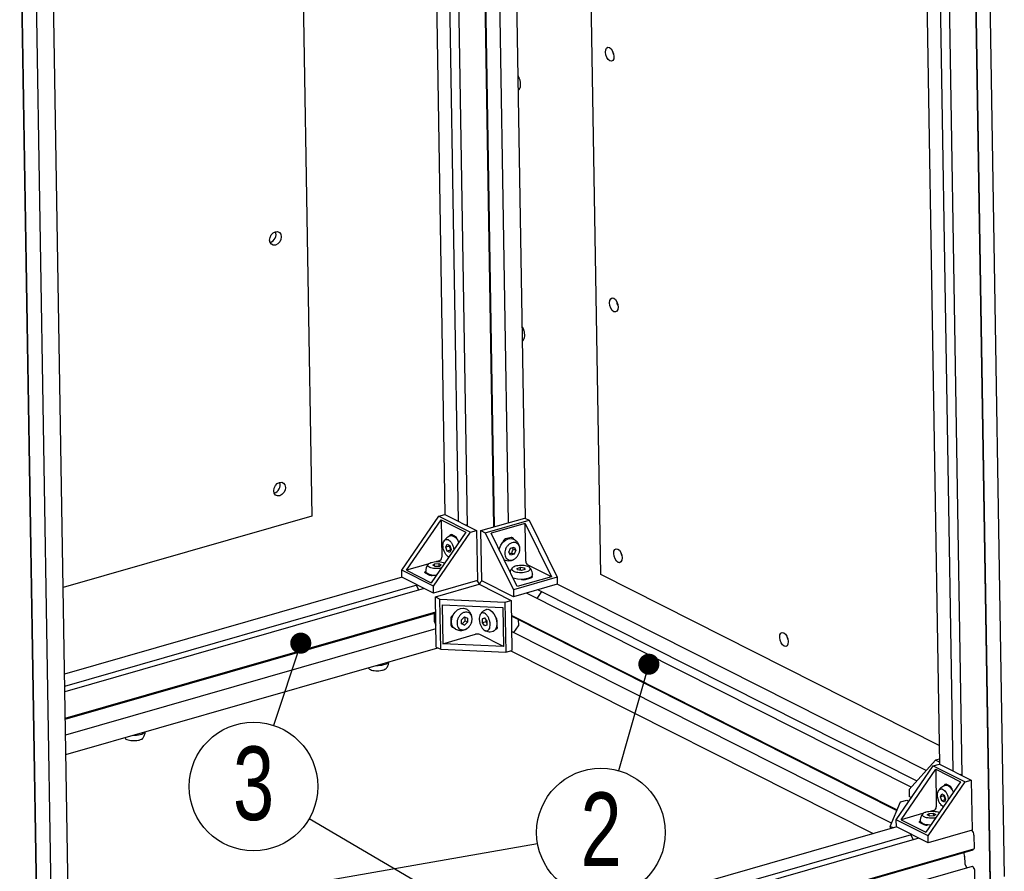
# Model space of a CAD drawing. Header units: millimetres. Extents: x 5 to 594, y 5 to 415.
# Tile 38 of 42: x 478 to 525, y 272 to 312. Entities that reach past the tile are written whole.
import ezdxf

# ---------------------------------------------------------------- set-up
doc = ezdxf.new("R2010")
doc.units = ezdxf.units.MM
doc.layers.add('NOTES', color=6, linetype='Continuous')
doc.layers.add('TRAIT-FORT', color=4, linetype='Continuous', lineweight=25)
doc.styles.add('SLDTEXTSTYLE0', font='TXT', dxfattribs={"width": 0.75})
doc.dimstyles.new('SLDDIMSTYLE2', dxfattribs={"dimtxt": 0.18, "dimasz": 1, "dimexe": 0, "dimexo": 0.0625, "dimgap": 0, "dimtad": 0, "dimtih": 1, "dimtoh": 1, "dimdec": 0, "dimrnd": 1e-09, "dimzin": 0, "dimdsep": 46, "dimtxsty": 'Standard', "dimblk1": 'DOT', "dimblk2": 'DOT', "dimsah": 1, "dimcen": 0.09, "dimadec": 0, "dimazin": 0, "dimtfac": 1, "dimtdec": 0, "dimtofl": 0, "dimtmove": 0, "dimatfit": 3, "dimldrblk": 'DOT', "dimfxl": 0, "dimfrac": 2, "dimtolj": 1, "dimtzin": 0, "dimarcsym": 0})

# ---------------------------------------------------------------- blocks, each defined once
blk = doc.blocks.new('SW_NOTE_7')
at = {"layer": 'NOTES', "color": 0}
blk.add_circle((-0.956, -2.901), 3.055, dxfattribs=at)
at = {"layer": 'NOTES', "color": 0, "insert": (-0.952, -0.995), "char_height": 3.5, "attachment_point": 2, "style": 'SLDTEXTSTYLE0'}
blk.add_mtext('3', dxfattribs=at)
blk = doc.blocks.new('_Dot')
at = {"color": 0, "linetype": 'ByBlock', "lineweight": -2}
blk.add_line((-0.5, 0), (-1, 0), dxfattribs=at)
at = {"color": 0, "linetype": 'ByBlock', "const_width": 0.5}
blk.add_lwpolyline([(-0.25, 0, 1), (0.25, 0, 1)], format="xyb", close=True, dxfattribs=at)
blk = doc.blocks.new('SW_NOTE_9')
at = {"layer": 'NOTES', "color": 0}
blk.add_circle((-0.836, -2.938), 3.055, dxfattribs=at)
at = {"layer": 'NOTES', "color": 0, "insert": (-0.831, -1.032), "char_height": 3.5, "attachment_point": 2, "style": 'SLDTEXTSTYLE0'}
blk.add_mtext('2', dxfattribs=at)

msp = doc.modelspace()

# ---------------------------------------------------------------- linework, layer by layer
at = {"layer": 'TRAIT-FORT', "color": 4, "linetype": 'Continuous', "lineweight": 25}
for p, q in [((523.0827, 358.7428), (524.5114, 271.4019)), ((523.8403, 271.1289), (522.4116, 358.4698)), ((523.8619, 271.1684), (522.4332, 358.5093)), ((520.1709, 353.7967), (521.4313, 276.745)), ((522.0803, 276.4174), (520.82, 353.4691)), ((521.2336, 353.2603), (522.494, 276.2086)), ((505.3435, 285.7427), (504.2814, 350.6744)), ((499.9406, 349.4277), (500.9421, 288.2022)), ((501.7636, 288.413), (500.7617, 349.6635)), ((498.0109, 348.8735), (499.0056, 288.0656)), ((500.2697, 288.0091), (499.2682, 349.2346)), ((500.2919, 288.0155), (499.2904, 349.241)), ((496.9619, 348.5722), (497.9429, 288.602)), ((498.5919, 288.2744), (497.6026, 348.7562)), ((490.6695, 346.7651), (491.6223, 288.5177)), ((477.9935, 345.7934), (479.4222, 258.4525)), ((480.244, 258.6443), (478.8153, 345.9852)), ((478.7511, 258.1795), (477.3224, 345.5204)), ((478.7728, 258.2189), (477.3441, 345.5598)), ((497.6512, 288.5194), (497.9414, 288.6028)), ((497.9414, 288.6028), (499.4514, 287.8405)), ((491.6223, 288.5177), (479.8109, 285.1255)), ((495.8939, 285.9552), (497.6512, 288.5194)), ((496.1172, 285.9517), (497.7634, 288.3536)), ((497.6512, 288.5194), (499.1612, 287.7572)), ((497.7634, 288.3536), (498.9378, 287.7608)), ((497.7634, 288.3536), (497.7926, 286.5658)), ((499.0051, 288.0957), (498.9399, 288.0987)), ((499.6509, 287.8314), (501.7319, 288.429)), ((499.8614, 287.7251), (501.9425, 288.3228)), ((501.7534, 288.1708), (500.1348, 287.7059)), ((501.7319, 288.429), (501.9425, 288.3228)), ((501.7534, 288.1708), (503.002, 285.6361)), ((501.7826, 286.3829), (501.7534, 288.1708)), ((501.9425, 288.3228), (503.2754, 285.617)), ((498.9378, 287.7608), (497.2917, 285.3588)), ((497.4039, 285.193), (499.1612, 287.7572)), ((498.4547, 287.544), (498.2617, 287.6414)), ((499.1612, 287.7572), (499.4514, 287.8405)), ((499.4514, 287.8405), (499.4903, 285.4585)), ((499.6898, 285.4494), (499.6509, 287.8314)), ((499.6509, 287.8314), (499.8614, 287.7251)), ((499.8614, 287.7251), (501.1944, 285.0193)), ((501.3834, 285.1713), (500.1348, 287.7059)), ((497.9914, 287.0514), (498.0493, 287.1863)), ((498.0493, 287.1863), (498.1703, 287.1252)), ((498.1621, 287.1287), (498.1417, 287.0946)), ((498.1703, 287.1252), (498.2336, 286.9292)), ((498.5365, 287.4093), (498.5273, 287.4067)), ((498.5304, 287.4347), (498.5308, 287.4077)), ((501.0847, 287.512), (500.8187, 287.4357)), ((500.9523, 287.4474), (500.9519, 287.4739)), ((498.1417, 287.0946), (497.9914, 287.0514)), ((498.0547, 286.8555), (497.9914, 287.0514)), ((498.205, 286.8986), (498.0547, 286.8555)), ((498.1758, 286.7943), (498.0547, 286.8555)), ((498.2336, 286.9292), (498.1758, 286.7943)), ((500.978, 286.8034), (501.0588, 286.9928)), ((501.0642, 286.662), (500.978, 286.8034)), ((501.0588, 286.9928), (501.2256, 287.0407)), ((501.2311, 286.7099), (501.0642, 286.662)), ((501.2311, 286.7099), (501.122, 286.7649)), ((501.2027, 286.9543), (501.1568, 287.021)), ((501.2027, 286.9543), (501.3118, 286.8993)), ((501.2256, 287.0407), (501.3118, 286.8993)), ((501.3118, 286.8993), (501.2311, 286.7099)), ((497.1313, 286.2429), (496.1172, 285.9517)), ((497.1489, 286.2374), (497.0881, 286.1492)), ((497.3629, 286.1848), (497.4469, 286.2568)), ((497.4469, 286.2568), (497.6519, 286.2678)), ((497.4488, 286.1414), (497.4469, 286.2568)), ((497.6792, 286.4002), (497.5367, 286.3593)), ((497.6519, 286.2678), (497.773, 286.2067)), ((497.6519, 286.2678), (497.6541, 286.1327)), ((497.773, 286.2067), (497.689, 286.1346)), ((503.002, 285.6361), (501.8687, 286.2082)), ((497.4039, 285.193), (495.8939, 285.9552)), ((495.8993, 285.6231), (495.8939, 285.9552)), ((496.1172, 285.9517), (497.2917, 285.3588)), ((497.0138, 285.8205), (497.2067, 285.7231)), ((497.2899, 285.7262), (497.2903, 285.7034)), ((497.484, 286.1237), (497.3629, 286.1848)), ((497.689, 286.1346), (497.484, 286.1237)), ((501.3697, 286.0418), (501.5365, 286.0898)), ((501.3911, 285.9649), (501.3697, 286.0418)), ((501.5794, 285.936), (501.3911, 285.9649)), ((501.5365, 286.0898), (501.7248, 286.0608)), ((501.539, 285.9422), (501.5365, 286.0898)), ((501.7463, 285.9839), (501.5794, 285.936)), ((501.7248, 286.0608), (501.7463, 285.9839)), ((501.7262, 285.9781), (501.7248, 286.0608)), ((521.4169, 277.6289), (505.3435, 285.7427)), ((495.9116, 285.6169), (479.8781, 281.0121)), ((479.8873, 280.4518), (496.6224, 285.2581)), ((497.4093, 284.8608), (495.8993, 285.6231)), ((499.4903, 285.4585), (497.4093, 284.8608)), ((497.4953, 284.6862), (499.5764, 285.2838)), ((499.5764, 285.2838), (501.0863, 284.5216)), ((501.1998, 284.6871), (499.6898, 285.4494)), ((503.2754, 285.617), (501.1944, 285.0193)), ((503.2808, 285.2848), (501.1998, 284.6871)), ((503.002, 285.6361), (501.3834, 285.1713)), ((501.7653, 285.5142), (502.0312, 285.5905)), ((501.8515, 285.5389), (501.8512, 285.5527)), ((503.2754, 285.617), (503.2808, 285.2848)), ((520.8046, 276.4361), (503.2775, 285.2838)), ((496.9649, 285.0852), (479.8917, 280.1818)), ((496.595, 285.2502), (496.5953, 285.2292)), ((496.6005, 285.208), (496.6987, 285.0087)), ((497.4093, 284.8608), (497.4039, 285.193)), ((501.1944, 285.0193), (501.1998, 284.6871)), ((520.0829, 275.6414), (501.814, 284.8635)), ((502.3273, 284.6044), (502.5539, 284.9352)), ((502.3619, 285.0207), (502.3597, 285.0202)), ((502.3784, 285.0255), (502.3619, 285.0207)), ((502.3782, 285.0256), (520.3611, 275.9478)), ((502.5548, 284.9364), (502.5539, 284.9352)), ((497.4953, 284.6862), (497.7059, 284.5799)), ((497.5343, 282.3041), (497.4953, 284.6862)), ((497.7059, 284.5799), (500.7962, 284.4382)), ((497.7449, 282.1978), (497.7059, 284.5799)), ((500.7962, 284.4382), (501.0863, 284.5216)), ((500.7962, 284.4382), (500.8351, 282.0562)), ((501.0863, 284.5216), (501.1253, 282.1396)), ((479.9123, 278.9219), (497.507, 283.975)), ((479.913, 278.8822), (497.5076, 283.9353)), ((497.4322, 283.9136), (497.4386, 283.5173)), ((497.808, 284.3107), (500.7027, 284.1781)), ((497.808, 284.3107), (497.8383, 282.458)), ((500.7027, 284.1781), (500.733, 282.3254)), ((497.4439, 283.4961), (497.5172, 283.3471)), ((498.2264, 283.6531), (498.2314, 283.3487)), ((498.2303, 283.4148), (498.26, 283.4233)), ((498.7299, 283.5946), (498.8728, 283.7316)), ((498.733, 283.4036), (498.7299, 283.5946)), ((498.7327, 283.419), (498.77, 283.4046)), ((498.8791, 283.3496), (498.733, 283.4036)), ((498.77, 283.4046), (498.8791, 283.3496)), ((498.8728, 283.7316), (499.0189, 283.6776)), ((499.022, 283.4866), (498.8791, 283.3496)), ((498.913, 283.5416), (499.022, 283.4866)), ((499.0189, 283.6776), (499.022, 283.4866)), ((499.7271, 283.6451), (499.8304, 283.6877)), ((499.8381, 283.677), (499.7271, 283.6451)), ((499.7302, 283.4541), (499.7271, 283.6451)), ((499.8805, 283.4973), (499.7302, 283.4541)), ((499.8367, 283.3057), (499.7302, 283.4541)), ((499.8304, 283.6877), (499.9368, 283.5393)), ((499.8805, 283.4973), (499.9386, 283.4343)), ((499.9368, 283.5393), (499.94, 283.3482)), ((500.4259, 283.2482), (500.421, 283.5525)), ((501.0979, 283.813), (519.423, 274.5625)), ((501.0984, 283.7864), (519.4139, 274.5407)), ((501.4486, 283.3335), (501.444, 283.6119)), ((497.5201, 283.1721), (479.9255, 278.119)), ((499.94, 283.3482), (499.8367, 283.3057)), ((500.0968, 283.0269), (500.2356, 283.0497)), ((500.4061, 283.3639), (500.424, 283.369)), ((519.1576, 273.9303), (501.1106, 283.0404)), ((501.2182, 282.9861), (501.4421, 283.3129)), ((497.8383, 282.458), (499.4002, 282.9066)), ((500.733, 282.3254), (497.8383, 282.458)), ((500.733, 282.3254), (499.5997, 282.8975)), ((479.9406, 277.1945), (497.606, 282.2679)), ((497.5343, 282.3041), (497.7449, 282.1978)), ((497.7449, 282.1978), (500.8351, 282.0562)), ((500.8351, 282.0562), (501.1253, 282.1396)), ((501.0785, 282.1261), (518.2857, 273.4399)), ((494.2985, 281.318), (494.3252, 281.2886)), ((482.7372, 277.9976), (482.7639, 277.9683)), ((521.251, 276.9276), (519.9851, 275.5337)), ((521.4275, 276.9783), (521.251, 276.9276)), ((521.4298, 276.8373), (521.251, 276.9276)), ((519.3823, 274.0982), (521.1396, 276.6624)), ((519.6057, 274.0947), (521.2518, 276.4966)), ((521.1396, 276.6624), (521.4298, 276.7458)), ((521.1396, 276.6624), (522.6496, 275.9002)), ((521.2518, 276.4966), (522.4262, 275.9038)), ((521.2518, 276.4966), (521.281, 274.7088)), ((521.4298, 276.7458), (522.9398, 275.9835)), ((522.4262, 275.9038), (520.7801, 273.5018)), ((520.8923, 273.336), (522.6496, 275.9002)), ((522.4935, 276.2387), (522.4284, 276.2417)), ((522.6496, 275.9002), (522.9398, 275.9835)), ((522.9398, 275.9835), (522.9787, 273.6015)), ((519.9851, 275.5337), (519.9905, 275.2015)), ((521.9431, 275.687), (521.7501, 275.7844)), ((522.0249, 275.5524), (522.0157, 275.5497)), ((522.0188, 275.5777), (522.0192, 275.5507)), ((519.5869, 274.9527), (519.8771, 275.036)), ((519.8771, 275.036), (519.987, 274.9805)), ((520.1004, 275.1461), (519.9905, 275.2015)), ((521.4798, 275.1944), (521.5377, 275.3293)), ((521.6301, 275.2376), (521.4798, 275.1944)), ((521.5431, 274.9985), (521.4798, 275.1944)), ((521.5377, 275.3293), (521.6588, 275.2682)), ((521.6934, 275.0416), (521.5431, 274.9985)), ((521.6642, 274.9373), (521.5431, 274.9985)), ((521.6506, 275.2717), (521.6301, 275.2376)), ((521.6588, 275.2682), (521.722, 275.0722)), ((521.722, 275.0722), (521.6642, 274.9373)), ((519.0955, 273.7824), (519.5869, 274.9527)), ((521.1676, 274.5432), (521.0251, 274.5023)), ((520.8923, 273.336), (519.3823, 274.0982)), ((519.3877, 273.7661), (519.3823, 274.0982)), ((520.6317, 274.3894), (519.6057, 274.0947)), ((519.6057, 274.0947), (520.7801, 273.5018)), ((520.6373, 274.3804), (520.5765, 274.2922)), ((520.8513, 274.3278), (520.9353, 274.3999)), ((520.9724, 274.2667), (520.8513, 274.3278)), ((520.9353, 274.3999), (521.1403, 274.4108)), ((520.9372, 274.2844), (520.9353, 274.3999)), ((521.1774, 274.2776), (520.9724, 274.2667)), ((521.1403, 274.4108), (521.2614, 274.3497)), ((521.1403, 274.4108), (521.1425, 274.2758)), ((521.2614, 274.3497), (521.1774, 274.2776)), ((519.4, 273.7599), (481.5223, 262.8816)), ((519.0955, 273.7824), (519.0972, 273.673)), ((519.2343, 273.7123), (519.0955, 273.7824)), ((520.8977, 273.0039), (519.3877, 273.7661)), ((520.5022, 273.9635), (520.6951, 273.8661)), ((520.7783, 273.8692), (520.7787, 273.8464)), ((522.9787, 273.6015), (520.8977, 273.0039)), ((482.021, 262.4618), (520.1108, 273.4011)), ((520.4533, 273.2282), (482.2613, 262.2596)), ((520.0834, 273.3932), (520.0837, 273.3722)), ((520.089, 273.351), (520.1871, 273.1517)), ((520.8977, 273.0039), (520.8923, 273.336)), ((523.0659, 273.3607), (523.0762, 272.7321)), ((480.2496, 260.3761), (523.0265, 272.6615)), ((480.2904, 260.4277), (523.0673, 272.7131)), ((523.0352, 272.7039), (523.0351, 272.7003)), ((523.0351, 272.7003), (523.0354, 272.6805)), ((522.6, 272.539), (522.5839, 272.5015)), ((522.5844, 272.4751), (522.6225, 272.3569)), ((522.625, 272.3425), (522.6299, 272.041)), ((522.9882, 271.8837), (480.2283, 259.6032)), ((522.6429, 271.988), (522.7308, 271.8097)), ((523.0069, 271.8812), (523.032, 271.8685)), ((523.0493, 271.8335), (523.0496, 271.8137)), ((523.0668, 271.7787), (523.0752, 271.7745)), ((523.0924, 271.7396), (523.1027, 271.111))]:
    msp.add_line(p, q, dxfattribs=at)
at = {"layer": 'TRAIT-FORT', "color": 4, "linetype": 'Continuous', "lineweight": 25, "flags": 128}
for points in [[(505.7659, 310.7805), (505.8434, 310.7174), (505.9098, 310.6156), (505.9551, 310.4905), (505.9725, 310.3612), (505.9591, 310.2474), (505.9172, 310.1664), (505.853, 310.1305), (505.7763, 310.1452), (505.6989, 310.2083), (505.6324, 310.3101), (505.5871, 310.4352), (505.5698, 310.5645), (505.5831, 310.6783), (505.6251, 310.7593), (505.6893, 310.7952), (505.7659, 310.7805)], [(505.9654, 310.4402), (505.934, 310.5348), (505.9237, 310.5851)], [(489.6189, 301.6369), (489.638, 301.7645), (489.6965, 301.8848), (489.7854, 301.9795), (489.8912, 302.0342), (489.9978, 302.0405), (490.0889, 301.9975), (490.1507, 301.9117), (490.1738, 301.7962), (490.1547, 301.6686), (490.0962, 301.5483), (490.0074, 301.4536), (489.9016, 301.399), (489.795, 301.3926), (489.7038, 301.4356), (489.642, 301.5214), (489.6189, 301.6369)], [(505.9608, 298.8703), (506.0382, 298.8073), (506.1046, 298.7054), (506.15, 298.5804), (506.1673, 298.4511), (506.1539, 298.3373), (506.112, 298.2563), (506.0478, 298.2204), (505.9711, 298.2351), (505.8937, 298.2982), (505.8273, 298.4), (505.7819, 298.5251), (505.7646, 298.6544), (505.778, 298.7682), (505.8199, 298.8492), (505.8841, 298.885), (505.9608, 298.8703)], [(506.1602, 298.5301), (506.1288, 298.6247), (506.1186, 298.675)], [(489.8137, 289.7267), (489.8329, 289.8544), (489.8913, 289.9747), (489.9802, 290.0694), (490.086, 290.124), (490.1926, 290.1304), (490.2837, 290.0874), (490.3456, 290.0016), (490.3687, 289.8861), (490.3495, 289.7585), (490.2911, 289.6382), (490.2022, 289.5435), (490.0964, 289.4888), (489.9898, 289.4825), (489.8987, 289.5255), (489.8368, 289.6113), (489.8137, 289.7267)], [(498.18, 287.5514), (498.1812, 287.5764), (498.1856, 287.5988), (498.1929, 287.6178), (498.203, 287.6326), (498.2155, 287.6426), (498.2298, 287.6475), (498.2454, 287.6471), (498.2617, 287.6414)], [(500.5258, 286.904), (500.54, 286.9799), (500.6001, 287.138), (500.6955, 287.2772), (500.8168, 287.3838), (500.9521, 287.4474), (501.0883, 287.4617), (501.2054, 287.4289)], [(506.1556, 286.9602), (506.233, 286.8971), (506.2995, 286.7953), (506.3448, 286.6703), (506.3621, 286.541), (506.3488, 286.4272), (506.3068, 286.3462), (506.2426, 286.3103), (506.166, 286.325), (506.0885, 286.3881), (506.0221, 286.4899), (505.9768, 286.615), (505.9594, 286.7442), (505.9728, 286.858), (506.0147, 286.9391), (506.0789, 286.9749), (506.1556, 286.9602)], [(506.355, 286.6199), (506.3236, 286.7146), (506.3134, 286.7649)], [(497.0138, 285.8205), (496.9996, 285.8294), (496.9905, 285.8392), (496.9867, 285.8496), (496.9883, 285.8601), (496.9954, 285.8704), (497.0077, 285.8801), (497.0246, 285.8887), (497.0455, 285.896)], [(497.522, 285.7004), (497.4047, 285.7079), (497.2534, 285.7349), (497.1334, 285.7784), (497.0564, 285.8343), (497.0299, 285.8956)], [(502.1055, 285.7306), (502.1055, 285.7292), (502.0788, 285.6657), (502.0017, 285.6077), (501.8815, 285.5608), (501.7301, 285.5297), (501.5624, 285.5174), (501.3947, 285.5251), (501.2434, 285.552), (501.182, 285.5707)], [(502.0736, 285.6598), (502.0771, 285.6572), (502.0863, 285.6473), (502.0901, 285.637), (502.0884, 285.6264), (502.0813, 285.6161), (502.0691, 285.6065), (502.0522, 285.5978), (502.0312, 285.5905)], [(498.4477, 283.1487), (498.4398, 283.1527), (498.3408, 283.2361), (498.2761, 283.3583), (498.2521, 283.5076), (498.271, 283.6691), (498.3311, 283.8272), (498.4265, 283.9664), (498.5478, 284.073), (498.6832, 284.1366)], [(498.6832, 284.1366), (498.8193, 284.151), (498.9351, 284.1188)], [(499.9385, 284.0916), (499.9816, 284.0977), (500.0797, 284.0726)], [(500.0797, 284.0726), (500.1786, 283.9983), (500.2686, 283.882), (500.3409, 283.7351), (500.3885, 283.5721), (500.4067, 283.4088), (500.3936, 283.2613), (500.3506, 283.144), (500.2819, 283.0683), (500.2373, 283.0478)], [(500.4259, 283.2482), (500.4247, 283.2232), (500.4204, 283.2007), (500.413, 283.1818), (500.4029, 283.167), (500.3904, 283.157), (500.3761, 283.152), (500.3605, 283.1525), (500.3559, 283.1536)], [(514.041, 282.9797), (514.1184, 282.9166), (514.1849, 282.8148), (514.2302, 282.6897), (514.2475, 282.5604), (514.2342, 282.4466), (514.1922, 282.3656), (514.128, 282.3297), (514.0514, 282.3444), (513.9739, 282.4075), (513.9075, 282.5093), (513.8622, 282.6344), (513.8448, 282.7637), (513.8582, 282.8775), (513.9001, 282.9585), (513.9643, 282.9944), (514.041, 282.9797)], [(514.2404, 282.6394), (514.209, 282.734), (514.1988, 282.7843)], [(521.6684, 275.6944), (521.6696, 275.7194), (521.674, 275.7418), (521.6813, 275.7608), (521.6915, 275.7756), (521.7039, 275.7856), (521.7182, 275.7905), (521.7338, 275.7901), (521.7501, 275.7844)], [(520.5022, 273.9635), (520.4881, 273.9724), (520.4789, 273.9822), (520.4751, 273.9926), (520.4767, 274.0032), (520.4838, 274.0135), (520.4961, 274.0231), (520.513, 274.0317), (520.5339, 274.039)], [(521.0104, 273.8434), (520.8931, 273.8509), (520.7418, 273.8779), (520.6218, 273.9214), (520.5448, 273.9773), (520.5183, 274.0386)]]:
    msp.add_lwpolyline(points, dxfattribs=at)
at = {"layer": 'TRAIT-FORT', "color": 4, "linetype": 'Continuous', "lineweight": 25}
for centre, radius, start, end in [((489.5271, 301.903), 0.3961, 286.72677, 19.7038), ((489.7219, 289.9929), 0.3961, 286.72677, 19.7038), ((498.2038, 287.1754), 0.4099, 13.5171, 88.15768), ((498.3339, 287.3771), 0.206, 3.10301, 54.10473), ((500.8781, 287.2735), 0.1727, 110.10777, 174.86251), ((501.1099, 287.4225), 0.093, 354.07216, 105.7547), ((497.6198, 286.5625), 0.1728, 290.0831, 1.0688), ((501.9918, 286.3774), 0.2092, 178.49256, 233.95926), ((497.3198, 286.0146), 0.3127, 248.79358, 282.82262), ((499.2438, 285.2251), 0.3315, 9.90059, 44.15661), ((499.8463, 285.2192), 0.2687, 123.06942, 166.99374), ((501.6779, 285.8278), 0.3256, 252.25708, 285.56928), ((496.6463, 285.2305), 0.051, 181.48496, 206.18644), ((497.4896, 283.5186), 0.051, 181.48496, 206.18644), ((498.4025, 283.6552), 0.1761, 116.58475, 180.68341), ((500.2016, 283.5554), 0.2194, 359.24805, 48.59857), ((498.3242, 283.3391), 0.0932, 174.05271, 275.43681), ((499.4864, 282.6062), 0.3125, 68.74385, 106.00831), ((501.4125, 283.3335), 0.0361, 325.18665, 0.05431), ((494.9926, 281.8184), 0.3539, 277.27662, 321.16861), ((494.721, 282.7605), 1.3313, 268.54818, 283.75335), ((483.4313, 278.4981), 0.3539, 277.27662, 321.16861), ((483.1596, 279.4401), 1.3313, 268.54818, 283.75335), ((521.6922, 275.3184), 0.4099, 13.5171, 88.15768), ((521.8223, 275.5201), 0.206, 3.10301, 54.10473), ((521.1083, 274.7056), 0.1728, 290.0831, 1.0688), ((520.8082, 274.1576), 0.3127, 248.79358, 282.82262), ((522.7148, 273.3579), 0.351, 0.45039, 43.3781), ((520.1347, 273.3735), 0.051, 181.48496, 206.18644), ((523.018, 272.6771), 0.0178, 298.7511, 11.078), ((523.0587, 272.7287), 0.0178, 298.7511, 11.078), ((522.6218, 272.4889), 0.0399, 161.5623, 200.31198), ((522.575, 272.3414), 0.05, 1.35095, 18.1128), ((522.7574, 272.0443), 0.1276, 181.48496, 206.18644), ((522.9945, 271.8596), 0.0249, 60.1911, 104.61118), ((523.0074, 271.8346), 0.0418, 358.49256, 53.95926), ((523.0914, 271.8126), 0.0418, 178.49256, 233.95926), ((523.0506, 271.7407), 0.0418, 358.49256, 53.95926)]:
    msp.add_arc(centre, radius, start, end, dxfattribs=at)
for points, knots in [([(501.4923, 308.831), (501.4995, 308.8411), (501.5251, 308.8767), (501.5425, 308.977), (501.5406, 309.1162), (501.507, 309.2623), (501.4639, 309.3745), (501.4289, 309.4224), (501.4197, 309.4348)], [0, 0, 0, 0, 0.0827231, 0.2934467, 0.5041702, 0.7148938, 0.9256173, 1, 1, 1, 1]), ([(501.431, 308.7454), (501.4511, 308.7647), (501.4771, 308.7898), (501.4909, 308.8227), (501.4941, 308.8302)], [0, 0, 0, 0, 0.7707183, 1, 1, 1, 1]), ([(501.6871, 296.9209), (501.6943, 296.9309), (501.7199, 296.9665), (501.7373, 297.0668), (501.7355, 297.2061), (501.7018, 297.3522), (501.6587, 297.4644), (501.6237, 297.5122), (501.6146, 297.5247)], [0, 0, 0, 0, 0.0827231, 0.2934467, 0.5041702, 0.7148938, 0.9256173, 1, 1, 1, 1]), ([(501.6258, 296.8353), (501.6459, 296.8546), (501.672, 296.8797), (501.6858, 296.9125), (501.6889, 296.9201)], [0, 0, 0, 0, 0.7707183, 1, 1, 1, 1]), ([(498.1153, 286.5871), (498.1066, 286.5904), (498.0688, 286.6043), (498.0025, 286.6754), (497.929, 286.7909), (497.8761, 286.9322), (497.8558, 287.0459), (497.8505, 287.1538), (497.8603, 287.2549), (497.9014, 287.3557), (497.9663, 287.4155), (498.0477, 287.4273), (498.1364, 287.3899), (498.2225, 287.3074), (498.2955, 287.1892), (498.3478, 287.0558), (498.3604, 286.967), (498.3661, 286.9265)], [0, 0, 0, 0, 0.02242362, 0.0967638, 0.17110398, 0.24544416, 0.31978433, 0.34308076, 0.41742094, 0.49176112, 0.5661013, 0.64044147, 0.71478165, 0.78912183, 0.86346201, 0.93780219, 1, 1, 1, 1]), ([(498.2182, 287.5811), (498.1873, 287.5723), (498.1214, 287.5537), (498.0374, 287.4979), (497.9497, 287.4197), (497.9077, 287.3503), (497.8822, 287.308)], [0, 0, 0, 0, 0.2148411, 0.4584354, 0.6704834, 1, 1, 1, 1]), ([(500.7867, 286.7485), (500.7899, 286.7957), (500.7963, 286.8902), (500.8561, 287.0307), (500.9455, 287.1501), (501.0581, 287.236), (501.1804, 287.2785), (501.2987, 287.2729), (501.3996, 287.2197), (501.4719, 287.1251), (501.4991, 287.028), (501.5058, 286.9234), (501.4917, 286.8119), (501.4343, 286.6722), (501.3442, 286.5526), (501.2317, 286.4667), (501.1094, 286.4241), (500.9912, 286.4298), (500.8901, 286.4829), (500.8182, 286.5776), (500.79, 286.6744), (500.7873, 286.7342), (500.7867, 286.7485)], [0, 0, 0, 0, 0.0536862, 0.1073725, 0.1610587, 0.2147449, 0.2684311, 0.3221174, 0.3758036, 0.4294898, 0.483176, 0.5, 0.5536862, 0.6073725, 0.6610587, 0.7147449, 0.7684311, 0.8221174, 0.8758036, 0.9294898, 0.983176, 1, 1, 1, 1]), ([(501.4821, 287.0943), (501.4636, 287.1436), (501.4368, 287.2152), (501.3667, 287.308), (501.2978, 287.3771), (501.2332, 287.4109), (501.2043, 287.426)], [0, 0, 0, 0, 0.3517483, 0.5106725, 0.7811085, 1, 1, 1, 1]), ([(498.1417, 287.0946), (498.1598, 287.0615), (498.1935, 286.9996), (498.2013, 286.9307), (498.205, 286.8986)], [0, 0, 0, 0, 0.5347467, 1, 1, 1, 1]), ([(501.0165, 286.7403), (501.0226, 286.7427), (501.0512, 286.7543), (501.0908, 286.7602), (501.122, 286.7649)], [0, 0, 0, 0, 0.21167249, 1, 1, 1, 1]), ([(501.122, 286.7649), (501.1315, 286.8012), (501.1494, 286.8691), (501.1858, 286.9273), (501.2027, 286.9543)], [0, 0, 0, 0, 0.5347467, 1, 1, 1, 1]), ([(501.501, 286.9595), (501.5013, 286.9697), (501.5027, 287.0153), (501.4911, 287.0598), (501.4821, 287.0943)], [0, 0, 0, 0, 0.2227365, 1, 1, 1, 1]), ([(497.767, 286.0523), (497.7433, 286.047), (497.6762, 286.032), (497.5461, 286.0263), (497.399, 286.0358), (497.2699, 286.0641), (497.1747, 286.1071), (497.1237, 286.16), (497.1229, 286.2171), (497.1721, 286.2716), (497.2448, 286.3072), (497.334, 286.3356), (497.4388, 286.3566), (497.5894, 286.3657), (497.7363, 286.3553), (497.8586, 286.3304), (497.9096, 286.3041), (497.9317, 286.2927)], [0, 0, 0, 0, 0.03985999, 0.11328512, 0.18671025, 0.26013538, 0.33356052, 0.40698565, 0.48041078, 0.55383591, 0.62726104, 0.65027072, 0.72369585, 0.79712098, 0.87054611, 0.94397124, 1, 1, 1, 1]), ([(500.7571, 286.4426), (500.7992, 286.4283), (500.889, 286.3976), (501.0361, 286.4024), (501.1498, 286.4261), (501.2017, 286.4611), (501.2109, 286.4672)], [0, 0, 0, 0, 0.2812963, 0.6009024, 0.9299337, 1, 1, 1, 1]), ([(497.0881, 286.1492), (497.0682, 286.0986), (497.0399, 286.0269), (497.0285, 285.9392), (497.0314, 285.9059), (497.0324, 285.8952)], [0, 0, 0, 0, 0.61888339, 0.87787515, 1, 1, 1, 1]), ([(501.14, 286.0529), (501.1262, 286.0376), (501.08, 285.9865), (501.0502, 285.9188), (501.0407, 285.8695), (501.0404, 285.8677)], [0, 0, 0, 0, 0.2904723, 0.9735432, 1, 1, 1, 1]), ([(501.1997, 285.91), (501.1745, 285.9259), (501.1239, 285.9577), (501.1079, 286.0147), (501.1397, 286.0706), (501.2194, 286.1203), (501.3371, 286.1578), (501.4798, 286.179), (501.6312, 286.1814), (501.7743, 286.1649), (501.8661, 286.1388), (501.9382, 286.1063), (501.9902, 286.0675), (502.0085, 286.0112), (501.9761, 285.9551), (501.8965, 285.9054), (501.7788, 285.8679), (501.6362, 285.8467), (501.4846, 285.8443), (501.3418, 285.8609), (501.2492, 285.8867), (501.2093, 285.9055), (501.1997, 285.91)], [0, 0, 0, 0, 0.0536862, 0.1073725, 0.1610587, 0.2147449, 0.2684311, 0.3221174, 0.3758036, 0.4294898, 0.483176, 0.5, 0.5536862, 0.6073725, 0.6610587, 0.7147449, 0.7684311, 0.8221174, 0.8758036, 0.9294898, 0.983176, 1, 1, 1, 1]), ([(502.0845, 285.8716), (502.0663, 285.9211), (502.0404, 285.9917), (501.9943, 286.0504), (501.9805, 286.068)], [0, 0, 0, 0, 0.7013744, 1, 1, 1, 1]), ([(502.1033, 285.7302), (502.1037, 285.7426), (502.1054, 285.7904), (502.0934, 285.837), (502.0845, 285.8716)], [0, 0, 0, 0, 0.2581712, 1, 1, 1, 1]), ([(498.8826, 283.1305), (498.8423, 283.1235), (498.7616, 283.1094), (498.6532, 283.1493), (498.57, 283.23), (498.5213, 283.3466), (498.5125, 283.4848), (498.5448, 283.6294), (498.6143, 283.7639), (498.7133, 283.8733), (498.8041, 283.9287), (498.8967, 283.9609), (498.9904, 283.9696), (499.0986, 283.9324), (499.1819, 283.851), (499.2306, 283.7346), (499.2393, 283.5963), (499.2071, 283.4518), (499.1375, 283.3172), (499.0385, 283.2082), (498.9478, 283.1517), (498.8952, 283.1346), (498.8826, 283.1305)], [0, 0, 0, 0, 0.0536862, 0.1073725, 0.1610587, 0.2147449, 0.2684311, 0.3221174, 0.3758036, 0.4294898, 0.483176, 0.5, 0.5536862, 0.6073725, 0.6610587, 0.7147449, 0.7684311, 0.8221174, 0.8758036, 0.9294898, 0.983176, 1, 1, 1, 1]), ([(499.2217, 283.7362), (499.2212, 283.7435), (499.2169, 283.8034), (499.1654, 283.9101), (499.0697, 284.0314), (498.9843, 284.0985), (498.9365, 284.1176), (498.9341, 284.1186)], [0, 0, 0, 0, 0.0439908, 0.3628935, 0.6887217, 0.9841847, 1, 1, 1, 1]), ([(499.8402, 283.0867), (499.8109, 283.1059), (499.7523, 283.1445), (499.6734, 283.2545), (499.6126, 283.3884), (499.5766, 283.5355), (499.5696, 283.6779), (499.5924, 283.7999), (499.6424, 283.8878), (499.7139, 283.9316), (499.7796, 283.9274), (499.8467, 283.8991), (499.9148, 283.8467), (499.9937, 283.7395), (500.0545, 283.6048), (500.0905, 283.458), (500.0974, 283.3155), (500.0747, 283.1935), (500.0247, 283.1055), (499.9532, 283.0621), (499.8875, 283.0652), (499.8494, 283.0825), (499.8402, 283.0867)], [0, 0, 0, 0, 0.0536862, 0.1073725, 0.1610587, 0.2147449, 0.2684311, 0.3221174, 0.3758036, 0.4294898, 0.483176, 0.5, 0.5536862, 0.6073725, 0.6610587, 0.7147449, 0.7684311, 0.8221174, 0.8758036, 0.9294898, 0.983176, 1, 1, 1, 1]), ([(499.9402, 284.0898), (499.9344, 284.0889), (499.9033, 284.0844), (499.8347, 284.0515), (499.7368, 283.9903), (499.6574, 283.9126), (499.6294, 283.8545), (499.6219, 283.839)], [0, 0, 0, 0, 0.0415336, 0.2255781, 0.5370995, 0.8765305, 1, 1, 1, 1]), ([(498.77, 283.4046), (498.7907, 283.4316), (498.8293, 283.482), (498.8864, 283.5227), (498.913, 283.5416)], [0, 0, 0, 0, 0.5347467, 1, 1, 1, 1]), ([(498.913, 283.5416), (498.9075, 283.5782), (498.8973, 283.6467), (498.9059, 283.7053), (498.9098, 283.7326)], [0, 0, 0, 0, 0.5347467, 1, 1, 1, 1]), ([(499.006, 283.1953), (499.0165, 283.2017), (499.0675, 283.2327), (499.1387, 283.3188), (499.2071, 283.4382), (499.22, 283.5261), (499.2256, 283.5642)], [0, 0, 0, 0, 0.0830938, 0.4027875, 0.7411957, 1, 1, 1, 1]), ([(499.8897, 283.6051), (499.8905, 283.6), (499.8962, 283.5664), (499.8877, 283.529), (499.8805, 283.4973)], [0, 0, 0, 0, 0.15200288, 1, 1, 1, 1]), ([(498.4487, 283.1489), (498.4773, 283.1361), (498.5409, 283.1076), (498.6276, 283.092), (498.6831, 283.0912), (498.7003, 283.0909)], [0, 0, 0, 0, 0.36060647, 0.8016215, 1, 1, 1, 1]), ([(498.7003, 283.0909), (498.753, 283.0963), (498.8312, 283.1043), (498.9341, 283.1445), (498.9806, 283.1773), (499.006, 283.1953)], [0, 0, 0, 0, 0.481732, 0.7158948, 1, 1, 1, 1]), ([(499.8501, 283.0829), (499.8771, 283.0709), (499.9391, 283.0431), (500.0241, 283.028), (500.0796, 283.0272), (500.0968, 283.0269)], [0, 0, 0, 0, 0.3473967, 0.797523, 1, 1, 1, 1]), ([(495.2129, 281.3697), (495.2347, 281.4197), (495.2655, 281.4904), (495.2805, 281.5705), (495.2796, 281.5964), (495.2795, 281.5997)], [0, 0, 0, 0, 0.67714423, 0.95846788, 1, 1, 1, 1]), ([(494.3243, 281.2878), (494.3258, 281.2845), (494.3357, 281.2628), (494.4009, 281.2288), (494.5129, 281.1932), (494.6554, 281.1749), (494.8062, 281.1755), (494.9183, 281.1901), (494.9738, 281.2037), (494.987, 281.207)], [0, 0, 0, 0, 0.0330419, 0.2150276, 0.3970132, 0.5789988, 0.7609844, 0.9429701, 1, 1, 1, 1]), ([(494.987, 281.207), (495.0249, 281.2194), (495.1006, 281.2443), (495.1585, 281.2801), (495.1657, 281.3002), (495.1662, 281.3017)], [0, 0, 0, 0, 0.4808046, 0.9616092, 1, 1, 1, 1]), ([(495.115, 281.2437), (495.1177, 281.2459), (495.1587, 281.2799), (495.1867, 281.3263), (495.2129, 281.3697)], [0, 0, 0, 0, 0.0646043, 1, 1, 1, 1]), ([(483.6516, 278.0493), (483.6734, 278.0993), (483.7042, 278.17), (483.7192, 278.2501), (483.7183, 278.276), (483.7182, 278.2794)], [0, 0, 0, 0, 0.6771442, 0.9584679, 1, 1, 1, 1]), ([(482.763, 277.9674), (482.7645, 277.9641), (482.7744, 277.9425), (482.8396, 277.9085), (482.9516, 277.8729), (483.094, 277.8545), (483.2449, 277.8551), (483.357, 277.8698), (483.4125, 277.8834), (483.4257, 277.8866)], [0, 0, 0, 0, 0.0330419, 0.2150276, 0.3970132, 0.5789988, 0.7609844, 0.9429701, 1, 1, 1, 1]), ([(483.4257, 277.8866), (483.4636, 277.8991), (483.5393, 277.9239), (483.5972, 277.9598), (483.6043, 277.9798), (483.6049, 277.9813)], [0, 0, 0, 0, 0.4808046, 0.9616092, 1, 1, 1, 1]), ([(483.5537, 277.9233), (483.5564, 277.9255), (483.5974, 277.9596), (483.6254, 278.0059), (483.6516, 278.0493)], [0, 0, 0, 0, 0.0646043, 1, 1, 1, 1]), ([(521.6037, 274.7302), (521.595, 274.7334), (521.5572, 274.7473), (521.491, 274.8184), (521.4174, 274.9339), (521.3645, 275.0752), (521.3442, 275.1889), (521.3389, 275.2968), (521.3487, 275.3979), (521.3898, 275.4988), (521.4547, 275.5585), (521.5361, 275.5704), (521.6248, 275.5329), (521.7109, 275.4504), (521.7839, 275.3323), (521.8362, 275.1988), (521.8488, 275.11), (521.8545, 275.0695)], [0, 0, 0, 0, 0.02242362, 0.0967638, 0.17110398, 0.24544416, 0.31978433, 0.34308076, 0.41742094, 0.49176112, 0.5661013, 0.64044147, 0.71478165, 0.78912183, 0.86346201, 0.93780219, 1, 1, 1, 1]), ([(521.7066, 275.7241), (521.6757, 275.7153), (521.6098, 275.6967), (521.5258, 275.6409), (521.4381, 275.5627), (521.3962, 275.4933), (521.3707, 275.451)], [0, 0, 0, 0, 0.2148411, 0.4584354, 0.6704834, 1, 1, 1, 1]), ([(521.6301, 275.2376), (521.6482, 275.2045), (521.6819, 275.1427), (521.6897, 275.0737), (521.6934, 275.0416)], [0, 0, 0, 0, 0.5347467, 1, 1, 1, 1]), ([(521.2554, 274.1953), (521.2318, 274.19), (521.1646, 274.175), (521.0345, 274.1693), (520.8874, 274.1788), (520.7583, 274.2071), (520.6631, 274.2501), (520.6121, 274.3031), (520.6113, 274.3601), (520.6606, 274.4146), (520.7333, 274.4502), (520.8224, 274.4786), (520.9272, 274.4996), (521.0778, 274.5087), (521.2247, 274.4983), (521.347, 274.4734), (521.398, 274.4471), (521.4201, 274.4357)], [0, 0, 0, 0, 0.03986, 0.1132851, 0.1867103, 0.2601354, 0.3335605, 0.4069856, 0.4804108, 0.5538359, 0.627261, 0.6502707, 0.7236958, 0.797121, 0.8705461, 0.9439712, 1, 1, 1, 1]), ([(520.5765, 274.2922), (520.5566, 274.2417), (520.5283, 274.1699), (520.517, 274.0822), (520.5199, 274.0489), (520.5208, 274.0383)], [0, 0, 0, 0, 0.61888339, 0.87787515, 1, 1, 1, 1])]:
    msp.add_open_spline(points, degree=3, knots=knots, dxfattribs=at)

# ---------------------------------------------------------------- block references
at = {"layer": 'NOTES', "color": 211}
for name, p in [('SW_NOTE_7', (489.8088, 278.5766)), ('SW_NOTE_9', (506.1913, 276.4277))]:
    msp.add_blockref(name, p, dxfattribs=at)

# ---------------------------------------------------------------- leaders
for points in [[(491.0982, 282.488), (489.8088, 278.5766)], [(507.6309, 281.4865), (506.1913, 276.4277)], [(502.7826, 267.5354), (491.4899, 274.1343)], [(466.2349, 266.6728), (502.3458, 272.9653)]]:
    msp.add_leader(points, dimstyle='SLDDIMSTYLE2', dxfattribs=at)

doc.saveas('drawing.dxf')
